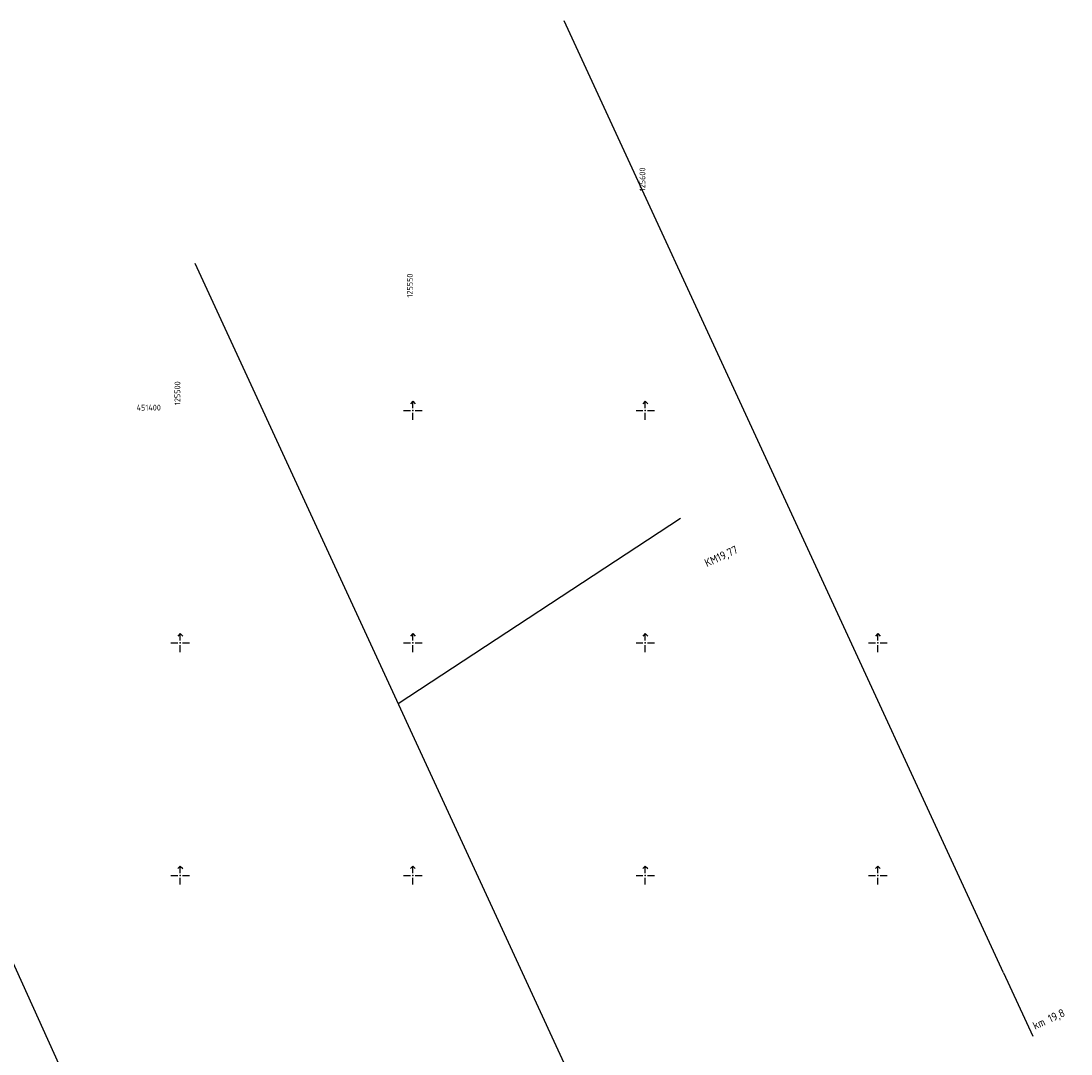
# Model space of a CAD drawing. Extents: x 125059 to 125726, y 450987 to 451484.
# Tile 4 of 4: x 125466 to 125692, y 451262 to 451484. Entities that reach past the tile are written whole.
import ezdxf
from ezdxf.enums import TextEntityAlignment as Align

# ---------------------------------------------------------------- set-up
doc = ezdxf.new("R2010")
doc.units = 0
doc.header["$LTSCALE"] = 4
doc.header["$MEASUREMENT"] = 0
doc.layers.get('0').update_dxf_attribs({"linetype": 'CONTINUOUS'})
doc.layers.add('MTD-xx-hulp', color=6, linetype='CONTINUOUS', plot=False)
for name, color, linetype in [('PROVCOO', 7, 'CONTINUOUS'), ('PROVD01', 2, 'CONTINUOUS'), ('PROVRKR', 8, 'CONTINUOUS')]:
    doc.layers.add(name, color=color, linetype=linetype)
doc.styles.add('ISO', font='iso')

# ---------------------------------------------------------------- blocks, each defined once
blk = doc.blocks.new('RKRUIS')
for p, q in [((-2, 0), (-0.5, 0)), ((0, 0.5), (0, 2)), ((0.5, 0), (2, 0)), ((0, -2), (0, -0.5))]:
    blk.add_line(p, q)
at = {"linetype": 'Continuous'}
for q in [(-0.53033, 1.46967), (0.53033, 1.46967)]:
    blk.add_line((0, 2), q, dxfattribs=at)
blk.add_point((0, 0))
blk = doc.blocks.new('KMPAAL')
at = {"layer": 'PROVD01', "linetype": 'Continuous'}
blk.add_line((0, 15), (0, 0), dxfattribs=at)
at = {"layer": 'PROVD01', "linetype": 'Continuous', "style": 'ISO'}
blk.add_attdef('KM', (1, 1), '', height=1.75, dxfattribs=at)

msp = doc.modelspace()

# ---------------------------------------------------------------- linework, layer by layer
at = {"layer": 'MTD-xx-hulp'}
for points in [[(125677.03, 451279.04), (125582.58, 451483.81)], [(125624.19, 451169.32), (125503.2, 451431.62)], [(125546.84, 451337), (125607.58, 451376.84)], [(125539.67, 451113.81), (125425.56, 451366.23)]]:
    msp.add_lwpolyline(points, dxfattribs=at)

# ---------------------------------------------------------------- block references
at = {"layer": 'PROVD01', "rotation": 24.76278423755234}
msp.add_blockref('KMPAAL', (125683.32, 451265.42, 110), dxfattribs=at).add_auto_attribs({'KM': 'km 19,8'})
at = {"layer": 'PROVRKR'}
for p in [(125550, 451400), (125600, 451400), (125500, 451350), (125550, 451350), (125600, 451350), (125650, 451350), (125500, 451300), (125550, 451300), (125600, 451300), (125650, 451300)]:
    msp.add_blockref('RKRUIS', p, dxfattribs=at)

# ---------------------------------------------------------------- texts
at = {"layer": 'PROVCOO', "style": 'ISO'}
for s, p in [('   125600', (125600, 451444.75)), ('   125550', (125550, 451421.88)), ('   125500', (125500, 451398.75))]:
    msp.add_text(s, height=1.25, rotation=90, dxfattribs=at).set_placement(p)
msp.add_text('451400   ', height=1.25, dxfattribs=at).set_placement((125498.26, 451400), align=Align.RIGHT)
at = {"layer": 'PROVD01', "linetype": 'Continuous', "style": 'ISO'}
msp.add_attdef('KM19,77', (125613.25, 451366.28, -310), 'km', height=1.75, rotation=24.7628, dxfattribs=at)

doc.saveas('drawing.dxf')
